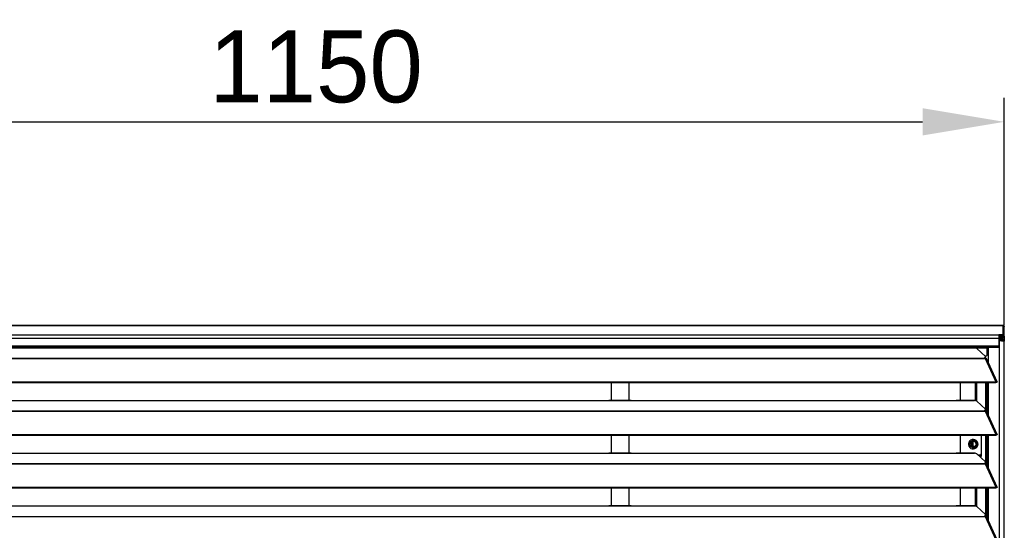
# Model space of a CAD drawing. Header units: millimetres. Extents: x 0 to 39025, y -31299 to 8400.
# Tile 70 of 256: x 14512 to 15335, y -28768 to -28342. Entities that reach past the tile are written whole.
import ezdxf

# ---------------------------------------------------------------- set-up
doc = ezdxf.new("R2010")
doc.units = ezdxf.units.MM
doc.header["$PDSIZE"] = -1
doc.layers.add('DIMENZIJE', color=4, linetype='Continuous')
doc.styles.add('SLDTEXTSTYLE6', font='txt')
doc.dimstyles.new('SLDDIMSTYLE0', dxfattribs={"dimtxt": 3, "dimasz": 3.414889, "dimexe": 0, "dimexo": 0.0625, "dimgap": 0.75, "dimtad": 1, "dimdec": 0, "dimlfac": 20, "dimrnd": 1e-09, "dimzin": 12, "dimdsep": 46, "dimtxsty": 'SLDTEXTSTYLE6', "dimsah": 1, "dimcen": 0.09, "dimadec": 0, "dimazin": 3, "dimtfac": 1, "dimtdec": 0, "dimtofl": 0, "dimtmove": 0, "dimatfit": 3, "dimfxl": 1, "dimfrac": 2, "dimtolj": 1, "dimtzin": 12, "dimarcsym": 0})

# ---------------------------------------------------------------- blocks, each defined once
blk = doc.blocks.new('*U61')
at = {"lineweight": 25}
for points in [[(1148.95, 1255.59), (1148.95, 1255.59), (1.05, 1255.59), (1.05, 1255.59)], [(1.05, 1255.59), (1.05, 1255.59), (1148.95, 1255.59), (1148.95, 1255.59)], [(1148.95, 1255.59), (1148.95, 1255.59), (1148.95, 1255.57), (1148.95, 1255.57)], [(1148.95, 1255.59), (1148.95, 1255.59), (1148.95, 1255.59), (1148.95, 1255.59)], [(1148.95, 1247.81), (1148.95, 1247.81), (1148.95, 1255.57), (1148.95, 1255.57)], [(1150, 1246.75), (1150, 1246.75), (1150, 1254.51), (1150, 1254.51)], [(1.05, 1247.81), (1.05, 1247.81), (1148.95, 1247.81), (1148.95, 1247.81)], [(1145.5, 1244.89), (1145.5, 1244.89), (4.5, 1244.89), (4.5, 1244.89)], [(1148.95, 1247.81), (1148.95, 1247.81), (1145.5, 1247.81), (1145.5, 1247.81)], [(1148.95, 1246.8), (1148.95, 1246.8), (1145.5, 1246.8), (1145.5, 1246.8)], [(1145.85, 1246.7), (1145.85, 1246.7), (1145.5, 1246.71), (1145.5, 1246.71)], [(1145.85, 1245.7), (1145.85, 1245.7), (1145.5, 1245.71), (1145.5, 1245.71)], [(1145.5, 1244.89), (1145.5, 1244.89), (1145.5, 1238.75), (1145.5, 1238.75)], [(1146.1, 1244.57), (1146.1, 1244.57), (1145.5, 1244.62), (1145.5, 1244.62)], [(1146.1, 1243.57), (1146.1, 1243.57), (1145.5, 1243.61), (1145.5, 1243.61)], [(1147.05, 1243.27), (1147.05, 1243.27), (1145.5, 1243.38), (1145.5, 1243.38)], [(1146.1, 1243.27), (1146.1, 1243.27), (1145.5, 1243.31), (1145.5, 1243.31)], [(1145.85, 1246.7), (1145.85, 1246.7), (1148.95, 1246.7), (1148.95, 1246.7)], [(1145.85, 1246.7), (1145.85, 1246.7), (1145.85, 1245.7), (1145.85, 1245.7)], [(1145.85, 1245.7), (1145.85, 1245.7), (1148.95, 1245.7), (1148.95, 1245.7)], [(1148, 1244.58), (1148, 1244.58), (1146.1, 1244.57), (1146.1, 1244.57)], [(1146.1, 1243.57), (1146.1, 1243.57), (1146.1, 1244.57), (1146.1, 1244.57)], [(1148, 1243.57), (1148, 1243.57), (1146.1, 1243.57), (1146.1, 1243.57)], [(1146.1, 17.6), (1146.1, 17.6), (1146.1, 1243.27), (1146.1, 1243.27)], [(1146.1, 1243.27), (1146.1, 1243.27), (1147.05, 1243.27), (1147.05, 1243.27)], [(1148, 1242.97), (1148, 1242.97), (1147.99, 1242.97), (1147.99, 1242.97)], [(1148, 1245.7), (1148, 1245.7), (1148, 1244.58), (1148, 1244.58)], [(1148, 1244.58), (1148, 1244.58), (1148, 1243.57), (1148, 1243.57)], [(1148.95, 1247.81), (1148.95, 1247.81), (1148.95, 1247.81), (1148.95, 1247.81)], [(1148.95, 1247.81), (1148.95, 1247.81), (1148.95, 1246.8), (1148.95, 1246.8)], [(1148.95, 1246.7), (1148.95, 1246.7), (1148.95, 1246.8), (1148.95, 1246.8)], [(1148.95, 1246.7), (1148.95, 1246.7), (1148.95, 1245.7), (1148.95, 1245.7)], [(1150, 1246.75), (1150, 1246.75), (1150, 1242.58), (1150, 1242.58)], [(1150, 17.6), (1150, 17.6), (1150, 1242.58), (1150, 1242.58)], [(4.5, 1238.75), (4.5, 1238.75), (1145.5, 1238.75), (1145.5, 1238.75)], [(4.5, 1237.7), (4.5, 1237.7), (1145.5, 1237.7), (1145.5, 1237.7)], [(247, 1237.06), (247, 1237.06), (818, 1237.06), (818, 1237.06)], [(818, 1237.06), (818, 1237.06), (840, 1237.06), (840, 1237.06)], [(838.31, 1237.14), (838.31, 1237.14), (819.66, 1237.14), (819.66, 1237.14)], [(840, 1237.06), (840, 1237.06), (1108, 1237.06), (1108, 1237.06)], [(1098.95, 1237.06), (1098.95, 1237.06), (1098.95, 1237.7), (1098.95, 1237.7)], [(1105.75, 1237.06), (1105.75, 1237.06), (1108.01, 1237.06), (1108.01, 1237.06)], [(1108, 1237.06), (1108, 1237.06), (1125, 1237.06), (1125, 1237.06)], [(1124.76, 1237.14), (1124.76, 1237.14), (1109.66, 1237.14), (1109.66, 1237.14)], [(1125.36, 1237.06), (1125.36, 1237.06), (1130.75, 1237.06), (1130.75, 1237.06)], [(1127.16, 1236.43), (1127.16, 1236.43), (1134.16, 1229.75), (1134.16, 1229.75)], [(1130.75, 1237.06), (1130.75, 1237.06), (1135.75, 1237.06), (1135.75, 1237.06)], [(1135.75, 1231.02), (1135.75, 1231.02), (1135.75, 1237.06), (1135.75, 1237.06)], [(1136.71, 1224.51), (1136.71, 1224.51), (1136.71, 1237.7), (1136.71, 1237.7)], [(16.21, 1228.34), (16.21, 1228.34), (1133.33, 1228.34), (1133.33, 1228.34)], [(16.21, 1228.12), (16.21, 1228.12), (1133.33, 1228.12), (1133.33, 1228.12)], [(1133.33, 1228.77), (1133.33, 1228.77), (1133.33, 1228.34), (1133.33, 1228.34)], [(1133.33, 1228.12), (1133.33, 1228.12), (1133.89, 1228.12), (1133.89, 1228.12)], [(1133.81, 1228.12), (1133.81, 1228.12), (1133.77, 1228.16), (1133.77, 1228.16)], [(1134.75, 1230.02), (1134.75, 1230.02), (1133.88, 1230.02), (1133.88, 1230.02)], [(1133.89, 1228.13), (1133.89, 1228.13), (1133.89, 1228.12), (1133.89, 1228.12)], [(1133.89, 1228.12), (1133.89, 1228.12), (1133.89, 1228.13), (1133.89, 1228.13)], [(1133.89, 1228.12), (1133.89, 1228.12), (1142.81, 1208.7), (1142.81, 1208.7)], [(1134.39, 1228.3), (1134.39, 1228.3), (1134.22, 1228.47), (1134.22, 1228.47)], [(1134.3, 1228.7), (1134.3, 1228.7), (1134.3, 1229.46), (1134.3, 1229.46)], [(1134.75, 1230.02), (1134.75, 1230.02), (1135.75, 1231.02), (1135.75, 1231.02)], [(1143.96, 1208.72), (1143.96, 1208.72), (1135.06, 1228.11), (1135.06, 1228.11)], [(7.21, 1208.7), (7.21, 1208.7), (1142.79, 1208.7), (1142.79, 1208.7)], [(7.21, 1208.04), (7.21, 1208.04), (1142.79, 1208.04), (1142.79, 1208.04)], [(821.5, 1208.04), (821.5, 1208.04), (821.5, 1193.16), (821.5, 1193.16)], [(836.5, 1193.16), (836.5, 1193.16), (836.5, 1208.04), (836.5, 1208.04)], [(1113.49, 1193.16), (1113.49, 1193.16), (1113.49, 1208.04), (1113.49, 1208.04)], [(1126.04, 1192.93), (1126.04, 1192.93), (1126.04, 1208.04), (1126.04, 1208.04)], [(1126.99, 1192.57), (1126.99, 1192.57), (1126.99, 1208.04), (1126.99, 1208.04)], [(1134.67, 1184.35), (1134.67, 1184.35), (1134.67, 1208.04), (1134.67, 1208.04)], [(1135.61, 1182.92), (1135.61, 1182.92), (1135.61, 1208.04), (1135.61, 1208.04)], [(1136.71, 1180.53), (1136.71, 1180.53), (1136.71, 1208.04), (1136.71, 1208.04)], [(1142.81, 1208.7), (1142.81, 1208.7), (1142.79, 1208.7), (1142.79, 1208.7)], [(1142.79, 1208.04), (1142.79, 1208.04), (1142.79, 1208.7), (1142.79, 1208.7)], [(1142.81, 1208.05), (1142.81, 1208.05), (1142.79, 1208.04), (1142.79, 1208.04)], [(1142.81, 1208.05), (1142.81, 1208.05), (1142.81, 1208.7), (1142.81, 1208.7)], [(1143.19, 1208.35), (1143.19, 1208.35), (1143.13, 1208.33), (1143.13, 1208.33)], [(1143.13, 1208.33), (1143.13, 1208.33), (1143.89, 1208.32), (1143.89, 1208.32)], [(247, 1193.08), (247, 1193.08), (818, 1193.08), (818, 1193.08)], [(818, 1193.08), (818, 1193.08), (840, 1193.08), (840, 1193.08)], [(838.31, 1193.16), (838.31, 1193.16), (819.66, 1193.16), (819.66, 1193.16)], [(840, 1193.08), (840, 1193.08), (1108, 1193.08), (1108, 1193.08)], [(1108, 1193.08), (1108, 1193.08), (1125, 1193.08), (1125, 1193.08)], [(1124.76, 1193.16), (1124.76, 1193.16), (1109.66, 1193.16), (1109.66, 1193.16)], [(1127.16, 1192.47), (1127.16, 1192.47), (1134.16, 1185.78), (1134.16, 1185.78)], [(1133.33, 1184.81), (1133.33, 1184.81), (1133.33, 1184.37), (1133.33, 1184.37)], [(1134.3, 1184.72), (1134.3, 1184.72), (1134.3, 1185.49), (1134.3, 1185.49)], [(16.21, 1184.37), (16.21, 1184.37), (1133.33, 1184.37), (1133.33, 1184.37)], [(16.21, 1184.15), (16.21, 1184.15), (1133.33, 1184.15), (1133.33, 1184.15)], [(1133.33, 1184.15), (1133.33, 1184.15), (1133.89, 1184.15), (1133.89, 1184.15)], [(1133.81, 1184.15), (1133.81, 1184.15), (1133.77, 1184.19), (1133.77, 1184.19)], [(1133.89, 1184.15), (1133.89, 1184.15), (1142.81, 1164.72), (1142.81, 1164.72)], [(1133.89, 1184.15), (1133.89, 1184.15), (1133.89, 1184.15), (1133.89, 1184.15)], [(1133.89, 1184.15), (1133.89, 1184.15), (1133.89, 1184.15), (1133.89, 1184.15)], [(1134.39, 1184.32), (1134.39, 1184.32), (1134.22, 1184.49), (1134.22, 1184.49)], [(1143.96, 1164.74), (1143.96, 1164.74), (1135.06, 1184.13), (1135.06, 1184.13)], [(7.21, 1164.72), (7.21, 1164.72), (1142.79, 1164.72), (1142.79, 1164.72)], [(7.21, 1164.07), (7.21, 1164.07), (1142.79, 1164.07), (1142.79, 1164.07)], [(821.5, 1164.07), (821.5, 1164.07), (821.5, 1149.19), (821.5, 1149.19)], [(836.5, 1149.19), (836.5, 1149.19), (836.5, 1164.07), (836.5, 1164.07)], [(1113.49, 1149.19), (1113.49, 1149.19), (1113.49, 1164.07), (1113.49, 1164.07)], [(1131.04, 1146.6), (1131.04, 1146.6), (1131.04, 1164.07), (1131.04, 1164.07)], [(1134.67, 1140.38), (1134.67, 1140.38), (1134.67, 1164.07), (1134.67, 1164.07)], [(1135.61, 1138.94), (1135.61, 1138.94), (1135.61, 1164.07), (1135.61, 1164.07)], [(1136.71, 1136.55), (1136.71, 1136.55), (1136.71, 1164.07), (1136.71, 1164.07)], [(1142.81, 1164.72), (1142.81, 1164.72), (1142.79, 1164.72), (1142.79, 1164.72)], [(1142.79, 1164.07), (1142.79, 1164.07), (1142.79, 1164.72), (1142.79, 1164.72)], [(1142.81, 1164.07), (1142.81, 1164.07), (1142.79, 1164.07), (1142.79, 1164.07)], [(1142.81, 1164.07), (1142.81, 1164.07), (1142.81, 1164.72), (1142.81, 1164.72)], [(1143.19, 1164.38), (1143.19, 1164.38), (1143.13, 1164.35), (1143.13, 1164.35)], [(1143.13, 1164.35), (1143.13, 1164.35), (1143.89, 1164.35), (1143.89, 1164.35)], [(1122.5, 1158.57), (1122.5, 1158.57), (1122.5, 1154.72), (1122.5, 1154.72)], [(1124, 1154.18), (1124, 1154.18), (1124, 1159.11), (1124, 1159.11)], [(1124, 1155.09), (1124, 1155.09), (1125.79, 1154.91), (1125.79, 1154.91)], [(1125, 1155.03), (1125, 1155.03), (1125, 1154.37), (1125, 1154.37)], [(247, 1149.11), (247, 1149.11), (818, 1149.11), (818, 1149.11)], [(818, 1149.11), (818, 1149.11), (840, 1149.11), (840, 1149.11)], [(838.31, 1149.19), (838.31, 1149.19), (819.66, 1149.19), (819.66, 1149.19)], [(840, 1149.11), (840, 1149.11), (1108, 1149.11), (1108, 1149.11)], [(1108, 1149.11), (1108, 1149.11), (1125, 1149.11), (1125, 1149.11)], [(1124.76, 1149.19), (1124.76, 1149.19), (1109.66, 1149.19), (1109.66, 1149.19)], [(1127.16, 1148.49), (1127.16, 1148.49), (1134.16, 1141.8), (1134.16, 1141.8)], [(1130.04, 1147.6), (1130.04, 1147.6), (1128.09, 1147.6), (1128.09, 1147.6)], [(1129.14, 1146.6), (1129.14, 1146.6), (1131.04, 1146.6), (1131.04, 1146.6)], [(1130.04, 1147.6), (1130.04, 1147.6), (1131.04, 1148.6), (1131.04, 1148.6)], [(16.21, 1140.4), (16.21, 1140.4), (1133.33, 1140.4), (1133.33, 1140.4)], [(16.21, 1140.18), (16.21, 1140.18), (1133.33, 1140.18), (1133.33, 1140.18)], [(1133.33, 1140.83), (1133.33, 1140.83), (1133.33, 1140.4), (1133.33, 1140.4)], [(1133.33, 1140.18), (1133.33, 1140.18), (1133.89, 1140.18), (1133.89, 1140.18)], [(1133.81, 1140.18), (1133.81, 1140.18), (1133.77, 1140.22), (1133.77, 1140.22)], [(1133.89, 1140.18), (1133.89, 1140.18), (1142.81, 1120.75), (1142.81, 1120.75)], [(1133.89, 1140.18), (1133.89, 1140.18), (1133.89, 1140.18), (1133.89, 1140.18)], [(1133.89, 1140.18), (1133.89, 1140.18), (1133.89, 1140.18), (1133.89, 1140.18)], [(1134.39, 1140.35), (1134.39, 1140.35), (1134.22, 1140.53), (1134.22, 1140.53)], [(1134.3, 1140.75), (1134.3, 1140.75), (1134.3, 1141.51), (1134.3, 1141.51)], [(1143.96, 1120.77), (1143.96, 1120.77), (1135.06, 1140.16), (1135.06, 1140.16)], [(7.21, 1120.75), (7.21, 1120.75), (1142.79, 1120.75), (1142.79, 1120.75)], [(7.21, 1120.1), (7.21, 1120.1), (1142.79, 1120.1), (1142.79, 1120.1)], [(821.5, 1120.1), (821.5, 1120.1), (821.5, 1105.21), (821.5, 1105.21)], [(836.5, 1105.21), (836.5, 1105.21), (836.5, 1120.1), (836.5, 1120.1)], [(1113.49, 1105.21), (1113.49, 1105.21), (1113.49, 1120.1), (1113.49, 1120.1)], [(1126.04, 1104.98), (1126.04, 1104.98), (1126.04, 1120.1), (1126.04, 1120.1)], [(1126.99, 1104.63), (1126.99, 1104.63), (1126.99, 1120.1), (1126.99, 1120.1)], [(1134.67, 1096.4), (1134.67, 1096.4), (1134.67, 1120.1), (1134.67, 1120.1)], [(1135.61, 1094.97), (1135.61, 1094.97), (1135.61, 1120.1), (1135.61, 1120.1)], [(1136.71, 1092.59), (1136.71, 1092.59), (1136.71, 1120.1), (1136.71, 1120.1)], [(1142.81, 1120.75), (1142.81, 1120.75), (1142.79, 1120.75), (1142.79, 1120.75)], [(1142.79, 1120.1), (1142.79, 1120.1), (1142.79, 1120.75), (1142.79, 1120.75)], [(1142.81, 1120.1), (1142.81, 1120.1), (1142.79, 1120.1), (1142.79, 1120.1)], [(1142.81, 1120.1), (1142.81, 1120.1), (1142.81, 1120.75), (1142.81, 1120.75)], [(1143.19, 1120.41), (1143.19, 1120.41), (1143.13, 1120.38), (1143.13, 1120.38)], [(1143.13, 1120.38), (1143.13, 1120.38), (1143.89, 1120.38), (1143.89, 1120.38)], [(247, 1105.13), (247, 1105.13), (818, 1105.13), (818, 1105.13)], [(818, 1105.13), (818, 1105.13), (840, 1105.13), (840, 1105.13)], [(838.31, 1105.21), (838.31, 1105.21), (819.66, 1105.21), (819.66, 1105.21)], [(840, 1105.13), (840, 1105.13), (1108, 1105.13), (1108, 1105.13)], [(1108, 1105.13), (1108, 1105.13), (1125, 1105.13), (1125, 1105.13)], [(1124.76, 1105.21), (1124.76, 1105.21), (1109.66, 1105.21), (1109.66, 1105.21)], [(1127.16, 1104.51), (1127.16, 1104.51), (1134.16, 1097.83), (1134.16, 1097.83)], [(16.21, 1096.42), (16.21, 1096.42), (1133.33, 1096.42), (1133.33, 1096.42)], [(16.21, 1096.2), (16.21, 1096.2), (1133.33, 1096.2), (1133.33, 1096.2)], [(1133.33, 1096.86), (1133.33, 1096.86), (1133.33, 1096.42), (1133.33, 1096.42)], [(1133.33, 1096.2), (1133.33, 1096.2), (1133.89, 1096.2), (1133.89, 1096.2)], [(1133.81, 1096.2), (1133.81, 1096.2), (1133.77, 1096.25), (1133.77, 1096.25)], [(1133.89, 1096.2), (1133.89, 1096.2), (1142.81, 1076.78), (1142.81, 1076.78)], [(1133.89, 1096.2), (1133.89, 1096.2), (1133.89, 1096.2), (1133.89, 1096.2)], [(1133.89, 1096.2), (1133.89, 1096.2), (1133.89, 1096.2), (1133.89, 1096.2)], [(1134.39, 1096.37), (1134.39, 1096.37), (1134.22, 1096.55), (1134.22, 1096.55)], [(1134.3, 1096.78), (1134.3, 1096.78), (1134.3, 1097.54), (1134.3, 1097.54)], [(1143.96, 1076.8), (1143.96, 1076.8), (1135.06, 1096.19), (1135.06, 1096.19)]]:
    blk.add_open_spline(points, degree=3, dxfattribs=at)
for points, knots in [([(1148.95, 1255.57), (1148.95, 1255.57), (1149.35, 1255.48), (1149.35, 1255.48), (1149.35, 1255.48), (1149.7, 1255.26), (1149.7, 1255.26), (1149.7, 1255.26), (1149.92, 1254.91), (1149.92, 1254.91), (1149.92, 1254.91), (1150, 1254.51), (1150, 1254.51)], [0, 0, 0, 0, 1, 1, 1, 2, 2, 2, 3, 3, 3, 4, 4, 4, 4]), ([(1145.5, 1247.81), (1145.5, 1247.81), (1145.5, 1247.74), (1145.5, 1247.74), (1145.5, 1247.74), (1145.5, 1247.57), (1145.5, 1247.57), (1145.5, 1247.57), (1145.5, 1247.3), (1145.5, 1247.3), (1145.5, 1247.3), (1145.5, 1246.94), (1145.5, 1246.94), (1145.5, 1246.94), (1145.5, 1246.5), (1145.5, 1246.5), (1145.5, 1246.5), (1145.5, 1245.99), (1145.5, 1245.99), (1145.5, 1245.99), (1145.5, 1245.45), (1145.5, 1245.45), (1145.5, 1245.45), (1145.5, 1244.89), (1145.5, 1244.89)], [0, 0, 0, 0, 1, 1, 1, 2, 2, 2, 3, 3, 3, 4, 4, 4, 5, 5, 5, 6, 6, 6, 7, 7, 7, 8, 8, 8, 8]), ([(1146.1, 1243.27), (1146.1, 1243.27), (1146.43, 1243.18), (1146.43, 1243.18), (1146.43, 1243.18), (1146.96, 1243.09), (1146.96, 1243.09), (1146.96, 1243.09), (1147.61, 1243.01), (1147.61, 1243.01), (1147.61, 1243.01), (1148.31, 1242.92), (1148.31, 1242.92), (1148.31, 1242.92), (1148.98, 1242.84), (1148.98, 1242.84), (1148.98, 1242.84), (1149.52, 1242.75), (1149.52, 1242.75), (1149.52, 1242.75), (1149.88, 1242.67), (1149.88, 1242.67), (1149.88, 1242.67), (1150, 1242.58), (1150, 1242.58)], [0, 0, 0, 0, 1, 1, 1, 2, 2, 2, 3, 3, 3, 4, 4, 4, 5, 5, 5, 6, 6, 6, 7, 7, 7, 8, 8, 8, 8]), ([(1147.05, 1243.27), (1147.05, 1243.27), (1147.21, 1243.18), (1147.21, 1243.18), (1147.21, 1243.18), (1147.48, 1243.09), (1147.48, 1243.09), (1147.48, 1243.09), (1147.81, 1243.01), (1147.81, 1243.01), (1147.81, 1243.01), (1148, 1242.97), (1148, 1242.97)], [0, 0, 0, 0, 1, 1, 1, 2, 2, 2, 3, 3, 3, 4, 4, 4, 4]), ([(1150, 1242.58), (1150, 1242.58), (1149.85, 1243.35), (1149.85, 1243.35), (1149.85, 1243.35), (1149.41, 1243.99), (1149.41, 1243.99), (1149.41, 1243.99), (1148.77, 1244.43), (1148.77, 1244.43), (1148.77, 1244.43), (1148, 1244.58), (1148, 1244.58)], [0, 0, 0, 0, 1, 1, 1, 2, 2, 2, 3, 3, 3, 4, 4, 4, 4]), ([(1148.95, 1242.84), (1148.95, 1242.84), (1148.93, 1242.96), (1148.93, 1242.96), (1148.93, 1242.96), (1148.71, 1243.28), (1148.71, 1243.28), (1148.71, 1243.28), (1148.38, 1243.5), (1148.38, 1243.5), (1148.38, 1243.5), (1148, 1243.57), (1148, 1243.57)], [0, 0, 0, 0, 1, 1, 1, 2, 2, 2, 3, 3, 3, 4, 4, 4, 4]), ([(1148.95, 1245.7), (1148.95, 1245.7), (1149.35, 1245.78), (1149.35, 1245.78), (1149.35, 1245.78), (1149.7, 1246.01), (1149.7, 1246.01), (1149.7, 1246.01), (1149.92, 1246.35), (1149.92, 1246.35), (1149.92, 1246.35), (1150, 1246.75), (1150, 1246.75), (1150, 1246.75), (1149.92, 1247.16), (1149.92, 1247.16), (1149.92, 1247.16), (1149.7, 1247.5), (1149.7, 1247.5), (1149.7, 1247.5), (1149.35, 1247.73), (1149.35, 1247.73), (1149.35, 1247.73), (1148.95, 1247.81), (1148.95, 1247.81)], [0, 0, 0, 0, 1, 1, 1, 2, 2, 2, 3, 3, 3, 4, 4, 4, 5, 5, 5, 6, 6, 6, 7, 7, 7, 8, 8, 8, 8]), ([(1148.95, 1246.7), (1148.95, 1246.7), (1148.97, 1246.71), (1148.97, 1246.71), (1148.97, 1246.71), (1148.98, 1246.72), (1148.98, 1246.72), (1148.98, 1246.72), (1149, 1246.74), (1149, 1246.74), (1149, 1246.74), (1149, 1246.75), (1149, 1246.75), (1149, 1246.75), (1149, 1246.77), (1149, 1246.77), (1149, 1246.77), (1148.98, 1246.79), (1148.98, 1246.79), (1148.98, 1246.79), (1148.97, 1246.8), (1148.97, 1246.8), (1148.97, 1246.8), (1148.95, 1246.8), (1148.95, 1246.8)], [0, 0, 0, 0, 1, 1, 1, 2, 2, 2, 3, 3, 3, 4, 4, 4, 5, 5, 5, 6, 6, 6, 7, 7, 7, 8, 8, 8, 8]), ([(818, 1237.06), (818, 1237.06), (819.12, 1237.11), (819.12, 1237.11), (819.12, 1237.11), (819.66, 1237.11), (819.66, 1237.11)], [0, 0, 0, 0, 1, 1, 1, 2, 2, 2, 2]), ([(838.31, 1237.11), (838.31, 1237.11), (838.84, 1237.11), (838.84, 1237.11), (838.84, 1237.11), (840, 1237.06), (840, 1237.06)], [0, 0, 0, 0, 1, 1, 1, 2, 2, 2, 2]), ([(1105.75, 1237.06), (1105.75, 1237.06), (1105.75, 1237.45), (1105.75, 1237.45), (1105.75, 1237.45), (1105.75, 1237.7), (1105.75, 1237.7)], [0, 0, 0, 0, 1, 1, 1, 2, 2, 2, 2]), ([(1108, 1237.06), (1108, 1237.06), (1109.12, 1237.11), (1109.12, 1237.11), (1109.12, 1237.11), (1109.66, 1237.11), (1109.66, 1237.11)], [0, 0, 0, 0, 1, 1, 1, 2, 2, 2, 2]), ([(1113.75, 1237.7), (1113.75, 1237.7), (1113.75, 1237.45), (1113.75, 1237.45), (1113.75, 1237.45), (1113.75, 1237.14), (1113.75, 1237.14)], [0, 0, 0, 0, 1, 1, 1, 2, 2, 2, 2]), ([(1124.76, 1237.11), (1124.76, 1237.11), (1124.88, 1237.11), (1124.88, 1237.11), (1124.88, 1237.11), (1124.96, 1237.08), (1124.96, 1237.08), (1124.96, 1237.08), (1125, 1237.06), (1125, 1237.06)], [0, 0, 0, 0, 1, 1, 1, 2, 2, 2, 3, 3, 3, 3]), ([(1127.16, 1236.43), (1127.16, 1236.43), (1126.84, 1236.65), (1126.84, 1236.65), (1126.84, 1236.65), (1126.34, 1236.83), (1126.34, 1236.83), (1126.34, 1236.83), (1125.71, 1236.97), (1125.71, 1236.97), (1125.71, 1236.97), (1125, 1237.06), (1125, 1237.06)], [0, 0, 0, 0, 1, 1, 1, 2, 2, 2, 3, 3, 3, 4, 4, 4, 4]), ([(1130.75, 1237.06), (1130.75, 1237.06), (1130.75, 1237.45), (1130.75, 1237.45), (1130.75, 1237.45), (1130.75, 1237.7), (1130.75, 1237.7)], [0, 0, 0, 0, 1, 1, 1, 2, 2, 2, 2]), ([(1135.75, 1237.06), (1135.75, 1237.06), (1135.75, 1237.45), (1135.75, 1237.45), (1135.75, 1237.45), (1135.75, 1237.7), (1135.75, 1237.7)], [0, 0, 0, 0, 1, 1, 1, 2, 2, 2, 2]), ([(1145.5, 1238.75), (1145.5, 1238.75), (1145.5, 1238.35), (1145.5, 1238.35), (1145.5, 1238.35), (1145.5, 1238.01), (1145.5, 1238.01), (1145.5, 1238.01), (1145.5, 1237.77), (1145.5, 1237.77), (1145.5, 1237.77), (1145.5, 1237.7), (1145.5, 1237.7)], [0, 0, 0, 0, 1, 1, 1, 2, 2, 2, 3, 3, 3, 4, 4, 4, 4]), ([(1133.33, 1228.77), (1133.33, 1228.77), (1133.63, 1228.87), (1133.63, 1228.87), (1133.63, 1228.87), (1133.88, 1228.98), (1133.88, 1228.98), (1133.88, 1228.98), (1134.07, 1229.1), (1134.07, 1229.1), (1134.07, 1229.1), (1134.21, 1229.23), (1134.21, 1229.23), (1134.21, 1229.23), (1134.29, 1229.36), (1134.29, 1229.36), (1134.29, 1229.36), (1134.3, 1229.49), (1134.3, 1229.49), (1134.3, 1229.49), (1134.26, 1229.63), (1134.26, 1229.63), (1134.26, 1229.63), (1134.16, 1229.75), (1134.16, 1229.75)], [0, 0, 0, 0, 1, 1, 1, 2, 2, 2, 3, 3, 3, 4, 4, 4, 5, 5, 5, 6, 6, 6, 7, 7, 7, 8, 8, 8, 8]), ([(1133.33, 1228.34), (1133.33, 1228.34), (1133.33, 1228.33), (1133.33, 1228.33), (1133.33, 1228.33), (1133.33, 1228.3), (1133.33, 1228.3), (1133.33, 1228.3), (1133.33, 1228.28), (1133.33, 1228.28), (1133.33, 1228.28), (1133.33, 1228.25), (1133.33, 1228.25), (1133.33, 1228.25), (1133.33, 1228.22), (1133.33, 1228.22), (1133.33, 1228.22), (1133.33, 1228.19), (1133.33, 1228.19), (1133.33, 1228.19), (1133.33, 1228.16), (1133.33, 1228.16), (1133.33, 1228.16), (1133.33, 1228.12), (1133.33, 1228.12)], [0, 0, 0, 0, 1, 1, 1, 2, 2, 2, 3, 3, 3, 4, 4, 4, 5, 5, 5, 6, 6, 6, 7, 7, 7, 8, 8, 8, 8]), ([(1134.3, 1228.7), (1134.3, 1228.7), (1134.29, 1228.59), (1134.29, 1228.59), (1134.29, 1228.59), (1134.21, 1228.46), (1134.21, 1228.46), (1134.21, 1228.46), (1134.07, 1228.34), (1134.07, 1228.34), (1134.07, 1228.34), (1133.88, 1228.21), (1133.88, 1228.21), (1133.88, 1228.21), (1133.67, 1228.12), (1133.67, 1228.12)], [0, 0, 0, 0, 1, 1, 1, 2, 2, 2, 3, 3, 3, 4, 4, 4, 5, 5, 5, 5]), ([(1135.04, 1228.09), (1135.04, 1228.09), (1134.95, 1228.24), (1134.95, 1228.24), (1134.95, 1228.24), (1134.62, 1228.34), (1134.62, 1228.34), (1134.62, 1228.34), (1134.17, 1228.26), (1134.17, 1228.26), (1134.17, 1228.26), (1133.89, 1228.13), (1133.89, 1228.13)], [0, 0, 0, 0, 1, 1, 1, 2, 2, 2, 3, 3, 3, 4, 4, 4, 4]), ([(1142.81, 1208.7), (1142.81, 1208.7), (1143.3, 1208.9), (1143.3, 1208.9), (1143.3, 1208.9), (1143.71, 1208.91), (1143.71, 1208.91), (1143.71, 1208.91), (1143.95, 1208.75), (1143.95, 1208.75), (1143.95, 1208.75), (1143.97, 1208.47), (1143.97, 1208.47), (1143.97, 1208.47), (1143.89, 1208.32), (1143.89, 1208.32)], [0, 0, 0, 0, 1, 1, 1, 2, 2, 2, 3, 3, 3, 4, 4, 4, 5, 5, 5, 5]), ([(1142.81, 1208.05), (1142.81, 1208.05), (1143.06, 1208.3), (1143.06, 1208.3), (1143.06, 1208.3), (1143.22, 1208.39), (1143.22, 1208.39), (1143.22, 1208.39), (1143.21, 1208.37), (1143.21, 1208.37)], [0, 0, 0, 0, 1, 1, 1, 2, 2, 2, 3, 3, 3, 3]), ([(818, 1193.08), (818, 1193.08), (819.12, 1193.13), (819.12, 1193.13), (819.12, 1193.13), (819.66, 1193.14), (819.66, 1193.14)], [0, 0, 0, 0, 1, 1, 1, 2, 2, 2, 2]), ([(838.31, 1193.14), (838.31, 1193.14), (838.84, 1193.14), (838.84, 1193.14), (838.84, 1193.14), (840, 1193.08), (840, 1193.08)], [0, 0, 0, 0, 1, 1, 1, 2, 2, 2, 2]), ([(1108, 1193.08), (1108, 1193.08), (1109.12, 1193.13), (1109.12, 1193.13), (1109.12, 1193.13), (1109.66, 1193.14), (1109.66, 1193.14)], [0, 0, 0, 0, 1, 1, 1, 2, 2, 2, 2]), ([(1124.76, 1193.14), (1124.76, 1193.14), (1124.88, 1193.14), (1124.88, 1193.14), (1124.88, 1193.14), (1124.96, 1193.1), (1124.96, 1193.1), (1124.96, 1193.1), (1125, 1193.08), (1125, 1193.08)], [0, 0, 0, 0, 1, 1, 1, 2, 2, 2, 3, 3, 3, 3]), ([(1127.16, 1192.47), (1127.16, 1192.47), (1126.84, 1192.68), (1126.84, 1192.68), (1126.84, 1192.68), (1126.34, 1192.86), (1126.34, 1192.86), (1126.34, 1192.86), (1125.71, 1193), (1125.71, 1193), (1125.71, 1193), (1125, 1193.08), (1125, 1193.08)], [0, 0, 0, 0, 1, 1, 1, 2, 2, 2, 3, 3, 3, 4, 4, 4, 4]), ([(1133.33, 1184.81), (1133.33, 1184.81), (1133.63, 1184.9), (1133.63, 1184.9), (1133.63, 1184.9), (1133.88, 1185.01), (1133.88, 1185.01), (1133.88, 1185.01), (1134.07, 1185.13), (1134.07, 1185.13), (1134.07, 1185.13), (1134.21, 1185.25), (1134.21, 1185.25), (1134.21, 1185.25), (1134.29, 1185.38), (1134.29, 1185.38), (1134.29, 1185.38), (1134.3, 1185.52), (1134.3, 1185.52), (1134.3, 1185.52), (1134.26, 1185.65), (1134.26, 1185.65), (1134.26, 1185.65), (1134.16, 1185.78), (1134.16, 1185.78)], [0, 0, 0, 0, 1, 1, 1, 2, 2, 2, 3, 3, 3, 4, 4, 4, 5, 5, 5, 6, 6, 6, 7, 7, 7, 8, 8, 8, 8]), ([(1134.3, 1184.72), (1134.3, 1184.72), (1134.29, 1184.62), (1134.29, 1184.62), (1134.29, 1184.62), (1134.21, 1184.49), (1134.21, 1184.49), (1134.21, 1184.49), (1134.07, 1184.36), (1134.07, 1184.36), (1134.07, 1184.36), (1133.88, 1184.25), (1133.88, 1184.25), (1133.88, 1184.25), (1133.67, 1184.15), (1133.67, 1184.15)], [0, 0, 0, 0, 1, 1, 1, 2, 2, 2, 3, 3, 3, 4, 4, 4, 5, 5, 5, 5]), ([(1133.33, 1184.37), (1133.33, 1184.37), (1133.33, 1184.35), (1133.33, 1184.35), (1133.33, 1184.35), (1133.33, 1184.33), (1133.33, 1184.33), (1133.33, 1184.33), (1133.33, 1184.3), (1133.33, 1184.3), (1133.33, 1184.3), (1133.33, 1184.27), (1133.33, 1184.27), (1133.33, 1184.27), (1133.33, 1184.25), (1133.33, 1184.25), (1133.33, 1184.25), (1133.33, 1184.22), (1133.33, 1184.22), (1133.33, 1184.22), (1133.33, 1184.18), (1133.33, 1184.18), (1133.33, 1184.18), (1133.33, 1184.15), (1133.33, 1184.15)], [0, 0, 0, 0, 1, 1, 1, 2, 2, 2, 3, 3, 3, 4, 4, 4, 5, 5, 5, 6, 6, 6, 7, 7, 7, 8, 8, 8, 8]), ([(1135.04, 1184.13), (1135.04, 1184.13), (1134.95, 1184.27), (1134.95, 1184.27), (1134.95, 1184.27), (1134.62, 1184.37), (1134.62, 1184.37), (1134.62, 1184.37), (1134.17, 1184.28), (1134.17, 1184.28), (1134.17, 1184.28), (1133.89, 1184.15), (1133.89, 1184.15)], [0, 0, 0, 0, 1, 1, 1, 2, 2, 2, 3, 3, 3, 4, 4, 4, 4]), ([(1128.04, 1156.65), (1128.04, 1156.65), (1127.87, 1155.46), (1127.87, 1155.46), (1127.87, 1155.46), (1127.34, 1154.38), (1127.34, 1154.38), (1127.34, 1154.38), (1126.53, 1153.5), (1126.53, 1153.5), (1126.53, 1153.5), (1125.5, 1152.9), (1125.5, 1152.9), (1125.5, 1152.9), (1124.34, 1152.64), (1124.34, 1152.64), (1124.34, 1152.64), (1123.15, 1152.72), (1123.15, 1152.72), (1123.15, 1152.72), (1122.04, 1153.16), (1122.04, 1153.16), (1122.04, 1153.16), (1121.11, 1153.92), (1121.11, 1153.92), (1121.11, 1153.92), (1120.44, 1154.9), (1120.44, 1154.9), (1120.44, 1154.9), (1120.08, 1156.05), (1120.08, 1156.05), (1120.08, 1156.05), (1120.08, 1157.25), (1120.08, 1157.25), (1120.08, 1157.25), (1120.44, 1158.39), (1120.44, 1158.39), (1120.44, 1158.39), (1121.11, 1159.38), (1121.11, 1159.38), (1121.11, 1159.38), (1122.04, 1160.13), (1122.04, 1160.13), (1122.04, 1160.13), (1123.15, 1160.57), (1123.15, 1160.57), (1123.15, 1160.57), (1124.34, 1160.65), (1124.34, 1160.65), (1124.34, 1160.65), (1125.5, 1160.39), (1125.5, 1160.39), (1125.5, 1160.39), (1126.53, 1159.79), (1126.53, 1159.79), (1126.53, 1159.79), (1127.34, 1158.91), (1127.34, 1158.91), (1127.34, 1158.91), (1127.87, 1157.83), (1127.87, 1157.83), (1127.87, 1157.83), (1128.04, 1156.65), (1128.04, 1156.65)], [0, 0, 0, 0, 1, 1, 1, 2, 2, 2, 3, 3, 3, 4, 4, 4, 5, 5, 5, 6, 6, 6, 7, 7, 7, 8, 8, 8, 9, 9, 9, 10, 10, 10, 11, 11, 11, 12, 12, 12, 13, 13, 13, 14, 14, 14, 15, 15, 15, 16, 16, 16, 17, 17, 17, 18, 18, 18, 19, 19, 19, 20, 20, 20, 21, 21, 21, 21]), ([(1142.81, 1164.72), (1142.81, 1164.72), (1143.3, 1164.93), (1143.3, 1164.93), (1143.3, 1164.93), (1143.71, 1164.94), (1143.71, 1164.94), (1143.71, 1164.94), (1143.95, 1164.77), (1143.95, 1164.77), (1143.95, 1164.77), (1143.97, 1164.5), (1143.97, 1164.5), (1143.97, 1164.5), (1143.89, 1164.35), (1143.89, 1164.35)], [0, 0, 0, 0, 1, 1, 1, 2, 2, 2, 3, 3, 3, 4, 4, 4, 5, 5, 5, 5]), ([(1142.81, 1164.07), (1142.81, 1164.07), (1143.06, 1164.33), (1143.06, 1164.33), (1143.06, 1164.33), (1143.22, 1164.41), (1143.22, 1164.41), (1143.22, 1164.41), (1143.21, 1164.4), (1143.21, 1164.4)], [0, 0, 0, 0, 1, 1, 1, 2, 2, 2, 3, 3, 3, 3]), ([(1127.04, 1156.65), (1127.04, 1156.65), (1126.86, 1157.68), (1126.86, 1157.68), (1126.86, 1157.68), (1126.34, 1158.58), (1126.34, 1158.58), (1126.34, 1158.58), (1125.54, 1159.26), (1125.54, 1159.26), (1125.54, 1159.26), (1124.56, 1159.62), (1124.56, 1159.62), (1124.56, 1159.62), (1123.52, 1159.62), (1123.52, 1159.62), (1123.52, 1159.62), (1122.54, 1159.26), (1122.54, 1159.26), (1122.54, 1159.26), (1121.74, 1158.58), (1121.74, 1158.58), (1121.74, 1158.58), (1121.22, 1157.68), (1121.22, 1157.68), (1121.22, 1157.68), (1121.04, 1156.65), (1121.04, 1156.65), (1121.04, 1156.65), (1121.22, 1155.62), (1121.22, 1155.62), (1121.22, 1155.62), (1121.74, 1154.71), (1121.74, 1154.71), (1121.74, 1154.71), (1122.54, 1154.04), (1122.54, 1154.04), (1122.54, 1154.04), (1123.52, 1153.67), (1123.52, 1153.67), (1123.52, 1153.67), (1124.56, 1153.67), (1124.56, 1153.67), (1124.56, 1153.67), (1125.54, 1154.04), (1125.54, 1154.04), (1125.54, 1154.04), (1126.34, 1154.71), (1126.34, 1154.71), (1126.34, 1154.71), (1126.86, 1155.62), (1126.86, 1155.62), (1126.86, 1155.62), (1127.04, 1156.65), (1127.04, 1156.65)], [0, 0, 0, 0, 1, 1, 1, 2, 2, 2, 3, 3, 3, 4, 4, 4, 5, 5, 5, 6, 6, 6, 7, 7, 7, 8, 8, 8, 9, 9, 9, 10, 10, 10, 11, 11, 11, 12, 12, 12, 13, 13, 13, 14, 14, 14, 15, 15, 15, 16, 16, 16, 17, 17, 17, 18, 18, 18, 18]), ([(1126.5, 1156.65), (1126.5, 1156.65), (1126.31, 1157.59), (1126.31, 1157.59), (1126.31, 1157.59), (1125.78, 1158.39), (1125.78, 1158.39), (1125.78, 1158.39), (1124.98, 1158.93), (1124.98, 1158.93), (1124.98, 1158.93), (1124.04, 1159.12), (1124.04, 1159.12), (1124.04, 1159.12), (1123.1, 1158.93), (1123.1, 1158.93), (1123.1, 1158.93), (1122.3, 1158.39), (1122.3, 1158.39), (1122.3, 1158.39), (1121.77, 1157.59), (1121.77, 1157.59), (1121.77, 1157.59), (1121.58, 1156.65), (1121.58, 1156.65), (1121.58, 1156.65), (1121.77, 1155.7), (1121.77, 1155.7), (1121.77, 1155.7), (1122.3, 1154.9), (1122.3, 1154.9), (1122.3, 1154.9), (1123.1, 1154.36), (1123.1, 1154.36), (1123.1, 1154.36), (1124.04, 1154.18), (1124.04, 1154.18), (1124.04, 1154.18), (1124.98, 1154.36), (1124.98, 1154.36), (1124.98, 1154.36), (1125.78, 1154.9), (1125.78, 1154.9), (1125.78, 1154.9), (1126.31, 1155.7), (1126.31, 1155.7), (1126.31, 1155.7), (1126.5, 1156.65), (1126.5, 1156.65)], [0, 0, 0, 0, 1, 1, 1, 2, 2, 2, 3, 3, 3, 4, 4, 4, 5, 5, 5, 6, 6, 6, 7, 7, 7, 8, 8, 8, 9, 9, 9, 10, 10, 10, 11, 11, 11, 12, 12, 12, 13, 13, 13, 14, 14, 14, 15, 15, 15, 16, 16, 16, 16]), ([(818, 1149.11), (818, 1149.11), (819.12, 1149.16), (819.12, 1149.16), (819.12, 1149.16), (819.66, 1149.16), (819.66, 1149.16)], [0, 0, 0, 0, 1, 1, 1, 2, 2, 2, 2]), ([(838.31, 1149.16), (838.31, 1149.16), (838.84, 1149.16), (838.84, 1149.16), (838.84, 1149.16), (840, 1149.11), (840, 1149.11)], [0, 0, 0, 0, 1, 1, 1, 2, 2, 2, 2]), ([(1108, 1149.11), (1108, 1149.11), (1109.12, 1149.16), (1109.12, 1149.16), (1109.12, 1149.16), (1109.66, 1149.16), (1109.66, 1149.16)], [0, 0, 0, 0, 1, 1, 1, 2, 2, 2, 2]), ([(1124.76, 1149.16), (1124.76, 1149.16), (1124.88, 1149.16), (1124.88, 1149.16), (1124.88, 1149.16), (1124.96, 1149.13), (1124.96, 1149.13), (1124.96, 1149.13), (1125, 1149.11), (1125, 1149.11)], [0, 0, 0, 0, 1, 1, 1, 2, 2, 2, 3, 3, 3, 3]), ([(1127.16, 1148.49), (1127.16, 1148.49), (1126.84, 1148.7), (1126.84, 1148.7), (1126.84, 1148.7), (1126.34, 1148.89), (1126.34, 1148.89), (1126.34, 1148.89), (1125.71, 1149.02), (1125.71, 1149.02), (1125.71, 1149.02), (1125, 1149.11), (1125, 1149.11)], [0, 0, 0, 0, 1, 1, 1, 2, 2, 2, 3, 3, 3, 4, 4, 4, 4]), ([(1133.33, 1140.83), (1133.33, 1140.83), (1133.63, 1140.92), (1133.63, 1140.92), (1133.63, 1140.92), (1133.88, 1141.04), (1133.88, 1141.04), (1133.88, 1141.04), (1134.07, 1141.15), (1134.07, 1141.15), (1134.07, 1141.15), (1134.21, 1141.28), (1134.21, 1141.28), (1134.21, 1141.28), (1134.29, 1141.41), (1134.29, 1141.41), (1134.29, 1141.41), (1134.3, 1141.54), (1134.3, 1141.54), (1134.3, 1141.54), (1134.26, 1141.68), (1134.26, 1141.68), (1134.26, 1141.68), (1134.16, 1141.8), (1134.16, 1141.8)], [0, 0, 0, 0, 1, 1, 1, 2, 2, 2, 3, 3, 3, 4, 4, 4, 5, 5, 5, 6, 6, 6, 7, 7, 7, 8, 8, 8, 8]), ([(1133.33, 1140.4), (1133.33, 1140.4), (1133.33, 1140.38), (1133.33, 1140.38), (1133.33, 1140.38), (1133.33, 1140.36), (1133.33, 1140.36), (1133.33, 1140.36), (1133.33, 1140.33), (1133.33, 1140.33), (1133.33, 1140.33), (1133.33, 1140.31), (1133.33, 1140.31), (1133.33, 1140.31), (1133.33, 1140.28), (1133.33, 1140.28), (1133.33, 1140.28), (1133.33, 1140.24), (1133.33, 1140.24), (1133.33, 1140.24), (1133.33, 1140.21), (1133.33, 1140.21), (1133.33, 1140.21), (1133.33, 1140.18), (1133.33, 1140.18)], [0, 0, 0, 0, 1, 1, 1, 2, 2, 2, 3, 3, 3, 4, 4, 4, 5, 5, 5, 6, 6, 6, 7, 7, 7, 8, 8, 8, 8]), ([(1134.3, 1140.75), (1134.3, 1140.75), (1134.29, 1140.65), (1134.29, 1140.65), (1134.29, 1140.65), (1134.21, 1140.51), (1134.21, 1140.51), (1134.21, 1140.51), (1134.07, 1140.39), (1134.07, 1140.39), (1134.07, 1140.39), (1133.88, 1140.27), (1133.88, 1140.27), (1133.88, 1140.27), (1133.67, 1140.18), (1133.67, 1140.18)], [0, 0, 0, 0, 1, 1, 1, 2, 2, 2, 3, 3, 3, 4, 4, 4, 5, 5, 5, 5]), ([(1135.04, 1140.15), (1135.04, 1140.15), (1134.95, 1140.29), (1134.95, 1140.29), (1134.95, 1140.29), (1134.62, 1140.39), (1134.62, 1140.39), (1134.62, 1140.39), (1134.17, 1140.31), (1134.17, 1140.31), (1134.17, 1140.31), (1133.89, 1140.18), (1133.89, 1140.18)], [0, 0, 0, 0, 1, 1, 1, 2, 2, 2, 3, 3, 3, 4, 4, 4, 4]), ([(1142.81, 1120.75), (1142.81, 1120.75), (1143.3, 1120.95), (1143.3, 1120.95), (1143.3, 1120.95), (1143.71, 1120.96), (1143.71, 1120.96), (1143.71, 1120.96), (1143.95, 1120.8), (1143.95, 1120.8), (1143.95, 1120.8), (1143.97, 1120.53), (1143.97, 1120.53), (1143.97, 1120.53), (1143.89, 1120.38), (1143.89, 1120.38)], [0, 0, 0, 0, 1, 1, 1, 2, 2, 2, 3, 3, 3, 4, 4, 4, 5, 5, 5, 5]), ([(1142.81, 1120.1), (1142.81, 1120.1), (1143.06, 1120.35), (1143.06, 1120.35), (1143.06, 1120.35), (1143.22, 1120.44), (1143.22, 1120.44), (1143.22, 1120.44), (1143.21, 1120.43), (1143.21, 1120.43)], [0, 0, 0, 0, 1, 1, 1, 2, 2, 2, 3, 3, 3, 3]), ([(818, 1105.13), (818, 1105.13), (819.12, 1105.19), (819.12, 1105.19), (819.12, 1105.19), (819.66, 1105.19), (819.66, 1105.19)], [0, 0, 0, 0, 1, 1, 1, 2, 2, 2, 2]), ([(838.31, 1105.2), (838.31, 1105.2), (838.84, 1105.19), (838.84, 1105.19), (838.84, 1105.19), (840, 1105.13), (840, 1105.13)], [0, 0, 0, 0, 1, 1, 1, 2, 2, 2, 2]), ([(1108, 1105.13), (1108, 1105.13), (1109.12, 1105.19), (1109.12, 1105.19), (1109.12, 1105.19), (1109.66, 1105.19), (1109.66, 1105.19)], [0, 0, 0, 0, 1, 1, 1, 2, 2, 2, 2]), ([(1124.76, 1105.19), (1124.76, 1105.19), (1124.88, 1105.2), (1124.88, 1105.2), (1124.88, 1105.2), (1124.96, 1105.16), (1124.96, 1105.16), (1124.96, 1105.16), (1125, 1105.13), (1125, 1105.13)], [0, 0, 0, 0, 1, 1, 1, 2, 2, 2, 3, 3, 3, 3]), ([(1127.16, 1104.51), (1127.16, 1104.51), (1126.84, 1104.73), (1126.84, 1104.73), (1126.84, 1104.73), (1126.34, 1104.91), (1126.34, 1104.91), (1126.34, 1104.91), (1125.71, 1105.05), (1125.71, 1105.05), (1125.71, 1105.05), (1125, 1105.13), (1125, 1105.13)], [0, 0, 0, 0, 1, 1, 1, 2, 2, 2, 3, 3, 3, 4, 4, 4, 4]), ([(1133.33, 1096.86), (1133.33, 1096.86), (1133.63, 1096.96), (1133.63, 1096.96), (1133.63, 1096.96), (1133.88, 1097.06), (1133.88, 1097.06), (1133.88, 1097.06), (1134.07, 1097.18), (1134.07, 1097.18), (1134.07, 1097.18), (1134.21, 1097.3), (1134.21, 1097.3), (1134.21, 1097.3), (1134.29, 1097.44), (1134.29, 1097.44), (1134.29, 1097.44), (1134.3, 1097.57), (1134.3, 1097.57), (1134.3, 1097.57), (1134.26, 1097.7), (1134.26, 1097.7), (1134.26, 1097.7), (1134.16, 1097.83), (1134.16, 1097.83)], [0, 0, 0, 0, 1, 1, 1, 2, 2, 2, 3, 3, 3, 4, 4, 4, 5, 5, 5, 6, 6, 6, 7, 7, 7, 8, 8, 8, 8]), ([(1133.33, 1096.42), (1133.33, 1096.42), (1133.33, 1096.4), (1133.33, 1096.4), (1133.33, 1096.4), (1133.33, 1096.38), (1133.33, 1096.38), (1133.33, 1096.38), (1133.33, 1096.36), (1133.33, 1096.36), (1133.33, 1096.36), (1133.33, 1096.33), (1133.33, 1096.33), (1133.33, 1096.33), (1133.33, 1096.3), (1133.33, 1096.3), (1133.33, 1096.3), (1133.33, 1096.27), (1133.33, 1096.27), (1133.33, 1096.27), (1133.33, 1096.24), (1133.33, 1096.24), (1133.33, 1096.24), (1133.33, 1096.2), (1133.33, 1096.2)], [0, 0, 0, 0, 1, 1, 1, 2, 2, 2, 3, 3, 3, 4, 4, 4, 5, 5, 5, 6, 6, 6, 7, 7, 7, 8, 8, 8, 8]), ([(1134.3, 1096.78), (1134.3, 1096.78), (1134.29, 1096.67), (1134.29, 1096.67), (1134.29, 1096.67), (1134.21, 1096.54), (1134.21, 1096.54), (1134.21, 1096.54), (1134.07, 1096.42), (1134.07, 1096.42), (1134.07, 1096.42), (1133.88, 1096.3), (1133.88, 1096.3), (1133.88, 1096.3), (1133.67, 1096.2), (1133.67, 1096.2)], [0, 0, 0, 0, 1, 1, 1, 2, 2, 2, 3, 3, 3, 4, 4, 4, 5, 5, 5, 5]), ([(1135.04, 1096.18), (1135.04, 1096.18), (1134.95, 1096.32), (1134.95, 1096.32), (1134.95, 1096.32), (1134.62, 1096.42), (1134.62, 1096.42), (1134.62, 1096.42), (1134.17, 1096.33), (1134.17, 1096.33), (1134.17, 1096.33), (1133.89, 1096.2), (1133.89, 1096.2)], [0, 0, 0, 0, 1, 1, 1, 2, 2, 2, 3, 3, 3, 4, 4, 4, 4])]:
    blk.add_open_spline(points, degree=3, knots=knots, dxfattribs=at)
blk = doc.blocks.new('*D88')
at = {"layer": 'Defpoints', "color": 0, "transparency": 16777216}
for p in [(15334.86, -28427.02), (14184.86, -28598.15), (15334.86, -28598.15)]:
    blk.add_point(p, dxfattribs=at)
at = {"layer": 'DIMENZIJE', "color": 0, "lineweight": -2, "transparency": 16777216}
for p, q in [((14184.86, -28596.9), (14184.86, -28407.02)), ((15334.86, -28596.9), (15334.86, -28407.02)), ((14253.16, -28427.02), (15266.57, -28427.02))]:
    blk.add_line(p, q, dxfattribs=at)
at = {"layer": 'DIMENZIJE', "color": 0, "transparency": 16777216}
for points in [[(14253.16, -28415.63), (14253.16, -28438.4), (14184.86, -28427.02)], [(15266.57, -28415.63), (15266.57, -28438.4), (15334.86, -28427.02)]]:
    blk.add_solid(points, dxfattribs=at)
at = {"layer": 'DIMENZIJE', "color": 0, "transparency": 16777216, "insert": (14759.86, -28381.16), "char_height": 60, "attachment_point": 5, "style": 'SLDTEXTSTYLE6'}
blk.add_mtext('\\A1;1150', dxfattribs=at)

msp = doc.modelspace()

# ---------------------------------------------------------------- block references
at = {"color": 1}
msp.add_blockref('*U61', (14184.86, -29852.66), dxfattribs=at)

# ---------------------------------------------------------------- dimensions: what is measured, and where the dimension line sits
at = {"layer": 'DIMENZIJE'}
dim = msp.add_linear_dim(base=(15334.86, -28427.02), p1=(14184.86, -28598.15), p2=(15334.86, -28598.15), dimstyle='SLDDIMSTYLE0', override={"dimscale": 20, "dimexe": 1, "dimlfac": 1, "dimdle": 1, "dimtofl": 1}, dxfattribs=at)
dim.commit()
dim.dimension.update_dxf_attribs({"geometry": '*D88', "text_midpoint": (14759.86, -28381.16)})

doc.saveas('drawing.dxf')
